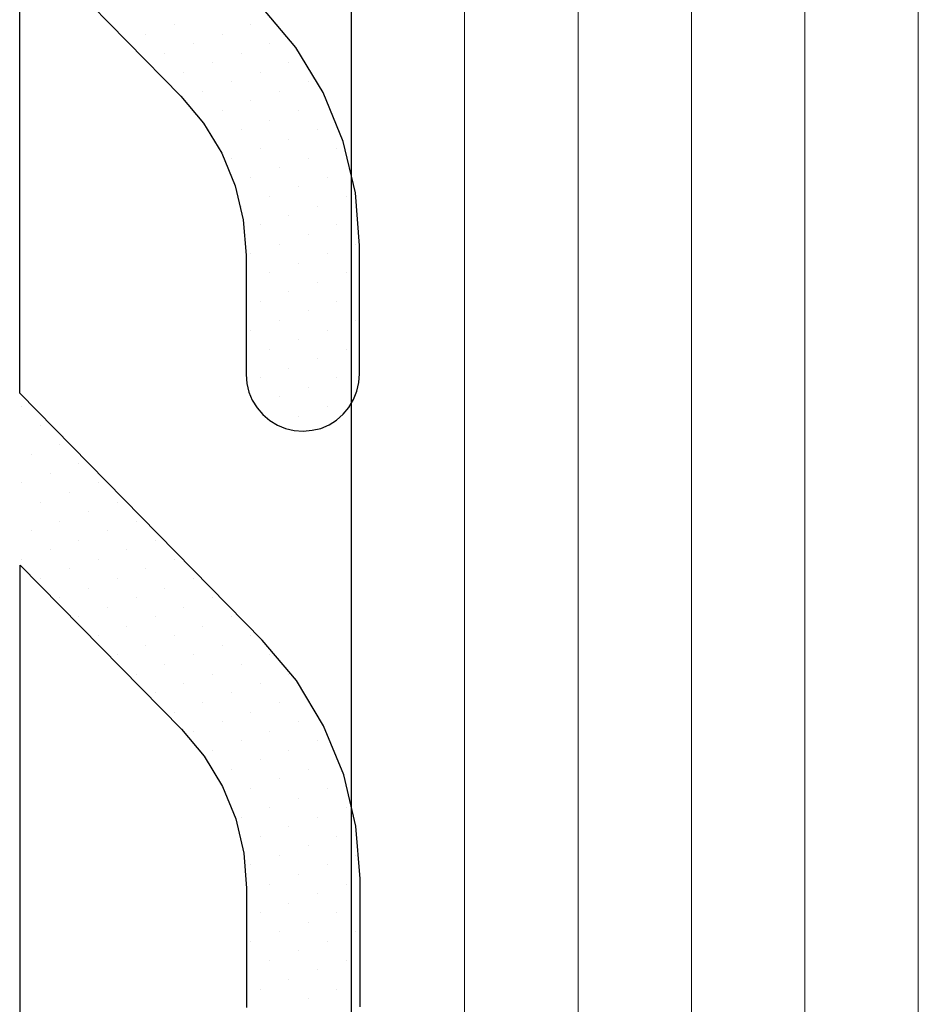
# Model space of a CAD drawing. Header units: centimetres. Extents: x -228435 to 56419, y -89367 to 477256.
# Tile 126 of 201: x 13785.44 to 13793.36, y 18585.4 to 18594.08. Entities that reach past the tile are written whole.
import ezdxf

# ---------------------------------------------------------------- set-up
doc = ezdxf.new("R2010")
doc.units = ezdxf.units.CM
doc.header["$LTSCALE"] = 50
doc.layers.get('0').update_dxf_attribs({"color": 8})
for name, color, linetype, lineweight in [('AP-GLASS', 8, 'Continuous', 25), ('AP-GLASS HATCH', 8, 'Continuous', 9), ('AP-PROFILE', 8, 'Continuous', 25)]:
    doc.layers.add(name, color=color, linetype=linetype, lineweight=lineweight)

# ---------------------------------------------------------------- blocks, each defined once
blk = doc.blocks.new('6-16-6')
at = {"layer": 'AP-GLASS', "color": 7}
blk.add_line((-32.2948, -76.7322), (51.7052, -76.7322), dxfattribs=at)
at = {"layer": 'AP-GLASS HATCH', "color": 1, "lineweight": 9}
for p, q in [((-33.2948, -77.7322), (16.7052, -77.7322)), ((-33.2948, -78.7322), (16.7052, -78.7322)), ((-33.2948, -79.7322), (16.7052, -79.7322)), ((-33.2948, -80.7322), (16.7052, -80.7322)), ((-33.2948, -81.7322), (16.7052, -81.7322))]:
    blk.add_line(p, q, dxfattribs=at)
blk = doc.blocks.new('120449_0795', base_point=(0, -166.002))
at = {"color": 0}
for p, q in [((-3.43483, -170.99553), (-3.43483, -170.99553)), ((-3.01361, -171.08016), (-3.01361, -171.08016)), ((-2.76164, -170.99553), (-2.76164, -170.99553)), ((-2.34042, -171.08016), (-2.34042, -171.08016)), ((-2.08846, -170.99553), (-2.08846, -170.99553)), ((-3.26749, -171.16478), (-3.26749, -171.16478)), ((-2.59238, -171.16478), (-2.59238, -171.16478)), ((-1.9192, -171.16478), (-1.9192, -171.16478)), ((-2.84627, -171.24941), (-2.84627, -171.24941)), ((-2.17116, -171.24941), (-2.17116, -171.24941)), ((-3.09824, -171.33404), (-3.09824, -171.33404)), ((-2.42505, -171.33404), (-2.42505, -171.33404)), ((-1.75186, -171.33404), (-1.75186, -171.33404)), ((-2.67701, -171.41675), (-2.67701, -171.41675)), ((-2.00383, -171.41675), (-2.00383, -171.41675)), ((-2.92898, -171.50138), (-2.92898, -171.50138)), ((-2.25579, -171.50138), (-2.25579, -171.50138)), ((-1.5826, -171.50138), (-1.5826, -171.50138)), ((-2.50968, -171.58601), (-2.50968, -171.58601)), ((-1.83457, -171.58601), (-1.83457, -171.58601)), ((-2.76164, -171.67064), (-2.76164, -171.67064)), ((-2.08846, -171.67064), (-2.08846, -171.67064)), ((-1.41527, -171.67064), (-1.41527, -171.67064)), ((-2.34042, -171.75334), (-2.34042, -171.75334)), ((-1.66723, -171.75334), (-1.66723, -171.75334)), ((-2.59238, -171.83797), (-2.59238, -171.83797)), ((-1.9192, -171.83797), (-1.9192, -171.83797)), ((-1.24601, -171.83797), (-1.24601, -171.83797)), ((-2.17116, -171.9226), (-2.17116, -171.9226)), ((-1.49798, -171.9226), (-1.49798, -171.9226)), ((-2.42505, -172.00723), (-2.42505, -172.00723)), ((-1.75186, -172.00723), (-1.75186, -172.00723)), ((-1.07675, -172.00723), (-1.07675, -172.00723)), ((-6.71806, -172.09186), (-6.71806, -172.09186)), ((-2.00383, -172.09186), (-2.00383, -172.09186)), ((-1.33064, -172.09186), (-1.33064, -172.09186)), ((-2.25579, -172.17456), (-2.25579, -172.17456)), ((-1.5826, -172.17456), (-1.5826, -172.17456)), ((-0.90942, -172.17456), (-0.90942, -172.17456)), ((-6.55072, -172.25919), (-6.55072, -172.25919)), ((-1.83457, -172.25919), (-1.83457, -172.25919)), ((-1.16138, -172.25919), (-1.16138, -172.25919)), ((-6.80268, -172.34382), (-6.80268, -172.34382)), ((-2.08846, -172.34382), (-2.08846, -172.34382)), ((-1.41527, -172.34382), (-1.41527, -172.34382)), ((-0.74016, -172.34382), (-0.74016, -172.34382)), ((-6.38146, -172.42845), (-6.38146, -172.42845)), ((-1.66723, -172.42845), (-1.66723, -172.42845)), ((-0.99405, -172.42845), (-0.99405, -172.42845)), ((-6.63343, -172.51116), (-6.63343, -172.51116)), ((-1.9192, -172.51116), (-1.9192, -172.51116)), ((-1.24601, -172.51116), (-1.24601, -172.51116)), ((-0.57282, -172.51116), (-0.57282, -172.51116)), ((-6.21413, -172.59579), (-6.21413, -172.59579)), ((-1.49798, -172.59579), (-1.49798, -172.59579)), ((-0.82479, -172.59579), (-0.82479, -172.59579)), ((-6.46609, -172.68042), (-6.46609, -172.68042)), ((-1.75186, -172.68042), (-1.75186, -172.68042)), ((-1.07675, -172.68042), (-1.07675, -172.68042)), ((-0.40357, -172.68042), (-0.40357, -172.68042)), ((-6.71806, -172.76505), (-6.71806, -172.76505)), ((-6.04487, -172.76505), (-6.04487, -172.76505)), ((-1.33064, -172.76505), (-1.33064, -172.76505)), ((-0.65745, -172.76505), (-0.65745, -172.76505)), ((-6.29683, -172.84775), (-6.29683, -172.84775)), ((-5.62365, -172.84775), (-5.62365, -172.84775)), ((-1.5826, -172.84775), (-1.5826, -172.84775)), ((-0.90942, -172.84775), (-0.90942, -172.84775)), ((-0.23623, -172.84775), (-0.23623, -172.84775)), ((-6.55072, -172.93238), (-6.55072, -172.93238)), ((-5.87561, -172.93238), (-5.87561, -172.93238)), ((-5.20242, -172.93238), (-5.20242, -172.93238)), ((-1.16138, -172.93238), (-1.16138, -172.93238)), ((-0.4882, -172.93238), (-0.4882, -172.93238)), ((0.18499, -172.93238), (0.18499, -172.93238)), ((-6.80268, -173.01701), (-6.80268, -173.01701)), ((-6.1295, -173.01701), (-6.1295, -173.01701)), ((-5.45631, -173.01701), (-5.45631, -173.01701)), ((-4.7812, -173.01701), (-4.7812, -173.01701)), ((-4.10802, -173.01701), (-4.10802, -173.01701)), ((-1.41527, -173.01701), (-1.41527, -173.01701)), ((-0.74016, -173.01701), (-0.74016, -173.01701)), ((-0.06697, -173.01701), (-0.06697, -173.01701)), ((0.60621, -173.01701), (0.60621, -173.01701)), ((1.2794, -173.01701), (1.2794, -173.01701)), ((-6.38146, -173.10164), (-6.38146, -173.10164)), ((-5.70828, -173.10164), (-5.70828, -173.10164)), ((-5.03509, -173.10164), (-5.03509, -173.10164)), ((-4.3619, -173.10164), (-4.3619, -173.10164)), ((-3.68679, -173.10164), (-3.68679, -173.10164)), ((-0.99405, -173.10164), (-0.99405, -173.10164)), ((-0.32086, -173.10164), (-0.32086, -173.10164)), ((0.35425, -173.10164), (0.35425, -173.10164)), ((1.02744, -173.10164), (1.02744, -173.10164)), ((1.70062, -173.10164), (1.70062, -173.10164)), ((-6.63343, -173.18627), (-6.63343, -173.18627)), ((-5.96024, -173.18627), (-5.96024, -173.18627)), ((-5.28705, -173.18627), (-5.28705, -173.18627)), ((-4.61387, -173.18627), (-4.61387, -173.18627)), ((-3.94068, -173.18627), (-3.94068, -173.18627)), ((-1.24601, -173.18627), (-1.24601, -173.18627)), ((-0.57282, -173.18627), (-0.57282, -173.18627)), ((0.10036, -173.18627), (0.10036, -173.18627)), ((0.77547, -173.18627), (0.77547, -173.18627)), ((1.44866, -173.18627), (1.44866, -173.18627)), ((-6.21413, -173.26897), (-6.21413, -173.26897)), ((-5.53902, -173.26897), (-5.53902, -173.26897)), ((-4.86583, -173.26897), (-4.86583, -173.26897)), ((-4.19264, -173.26897), (-4.19264, -173.26897)), ((-3.51946, -173.26897), (-3.51946, -173.26897)), ((-0.82479, -173.26897), (-0.82479, -173.26897)), ((-0.1516, -173.26897), (-0.1516, -173.26897)), ((0.52158, -173.26897), (0.52158, -173.26897)), ((1.19477, -173.26897), (1.19477, -173.26897)), ((-6.46609, -173.3536), (-6.46609, -173.3536)), ((-5.7929, -173.3536), (-5.7929, -173.3536)), ((-5.11779, -173.3536), (-5.11779, -173.3536)), ((-4.44461, -173.3536), (-4.44461, -173.3536)), ((-3.77142, -173.3536), (-3.77142, -173.3536)), ((-1.07675, -173.3536), (-1.07675, -173.3536)), ((-0.40357, -173.3536), (-0.40357, -173.3536)), ((0.26962, -173.3536), (0.26962, -173.3536)), ((0.94281, -173.3536), (0.94281, -173.3536)), ((1.61599, -173.3536), (1.61599, -173.3536)), ((-6.04487, -173.43823), (-6.04487, -173.43823)), ((-5.37168, -173.43823), (-5.37168, -173.43823)), ((-4.6985, -173.43823), (-4.6985, -173.43823)), ((-4.02339, -173.43823), (-4.02339, -173.43823)), ((-3.3502, -173.43823), (-3.3502, -173.43823)), ((-0.65745, -173.43823), (-0.65745, -173.43823)), ((0.01766, -173.43823), (0.01766, -173.43823)), ((0.69084, -173.43823), (0.69084, -173.43823)), ((1.36403, -173.43823), (1.36403, -173.43823)), ((-6.29683, -173.52286), (-6.29683, -173.52286)), ((-5.62365, -173.52286), (-5.62365, -173.52286)), ((-4.95046, -173.52286), (-4.95046, -173.52286)), ((-4.27727, -173.52286), (-4.27727, -173.52286)), ((-3.60409, -173.52286), (-3.60409, -173.52286)), ((-0.23623, -173.52286), (-0.23623, -173.52286)), ((0.43695, -173.52286), (0.43695, -173.52286)), ((1.11206, -173.52286), (1.11206, -173.52286)), ((1.78525, -173.52286), (1.78525, -173.52286)), ((-5.87561, -173.60557), (-5.87561, -173.60557)), ((-5.20242, -173.60557), (-5.20242, -173.60557)), ((-4.52924, -173.60557), (-4.52924, -173.60557)), ((-3.85605, -173.60557), (-3.85605, -173.60557)), ((-0.4882, -173.60557), (-0.4882, -173.60557)), ((0.18499, -173.60557), (0.18499, -173.60557)), ((0.85818, -173.60557), (0.85818, -173.60557)), ((1.53136, -173.60557), (1.53136, -173.60557)), ((-6.1295, -173.6902), (-6.1295, -173.6902)), ((-5.45631, -173.6902), (-5.45631, -173.6902)), ((-4.7812, -173.6902), (-4.7812, -173.6902)), ((-4.10802, -173.6902), (-4.10802, -173.6902)), ((-3.43483, -173.6902), (-3.43483, -173.6902)), ((-0.06697, -173.6902), (-0.06697, -173.6902)), ((0.60621, -173.6902), (0.60621, -173.6902)), ((1.2794, -173.6902), (1.2794, -173.6902)), ((-5.70828, -173.77482), (-5.70828, -173.77482)), ((-5.03509, -173.77482), (-5.03509, -173.77482)), ((-4.3619, -173.77482), (-4.3619, -173.77482)), ((-3.68679, -173.77482), (-3.68679, -173.77482)), ((-0.32086, -173.77482), (-0.32086, -173.77482)), ((0.35425, -173.77482), (0.35425, -173.77482)), ((1.02744, -173.77482), (1.02744, -173.77482)), ((1.70062, -173.77482), (1.70062, -173.77482)), ((-5.28705, -173.85945), (-5.28705, -173.85945)), ((-4.86583, -173.94216), (-4.86583, -173.94216)), ((-4.61387, -173.85945), (-4.61387, -173.85945)), ((-4.19264, -173.94216), (-4.19264, -173.94216)), ((-3.94068, -173.85945), (-3.94068, -173.85945)), ((0.10036, -173.85945), (0.10036, -173.85945)), ((0.52158, -173.94216), (0.52158, -173.94216)), ((0.77547, -173.85945), (0.77547, -173.85945)), ((1.19477, -173.94216), (1.19477, -173.94216)), ((1.44866, -173.85945), (1.44866, -173.85945))]:
    blk.add_line(p, q, dxfattribs=at)
for points in [[(1.85834, -173.98063), (0.72739, -173.98063), (0.26385, -173.94408), (-0.18815, -173.83637), (-0.61899, -173.65942), (-1.01905, -173.419), (-1.37488, -173.11895), (-3.55216, -170.98014), (-7.6182, -170.98014), (-6.17181, -172.40152), (-5.93331, -172.60156), (-5.66788, -172.76312), (-5.3813, -172.88045), (-5.07933, -172.95161), (-4.76966, -172.97662), (-3.71757, -172.97662), (-3.63871, -172.98239), (-3.56177, -172.9997), (-3.49061, -173.03047), (-3.42329, -173.07279), (-3.36366, -173.1228), (-3.31173, -173.18434), (-3.27134, -173.25166), (-3.24057, -173.32475), (-3.22326, -173.39976), (-3.21749, -173.47862), (-3.22518, -173.55748), (-3.24249, -173.63442), (-3.27326, -173.70751), (-3.31558, -173.7729), (-3.36751, -173.83253), (-3.42714, -173.88253), (-3.49638, -173.92293), (-3.56947, -173.9537), (-3.6464, -173.97101), (-3.72334, -173.97678), (-4.85429, -173.97486), (-5.31783, -173.94024), (-5.77175, -173.83253), (-6.20259, -173.65557), (-6.60073, -173.41515), (-6.95656, -173.1151)], [(2.40266, -170.98399), (-2.03652, -170.98399), (-0.59014, -172.40729), (-0.35163, -172.6054), (-0.08621, -172.76697), (0.20038, -172.8843), (0.50235, -172.95546), (0.81202, -172.98046), (1.86411, -172.98046)]]:
    blk.add_lwpolyline(points)
blk = doc.blocks.new('A$C15697EDD')
at = {"layer": 'AP-PROFILE', "xscale": -1}
for name, p in [('120449_0795', (1639.2195, 2087.9236, 6300)), ('6-16-6', (1616.1247, 2156.7558, 6300))]:
    blk.add_blockref(name, p, dxfattribs=at)

msp = doc.modelspace()

# ---------------------------------------------------------------- block references
at = {"rotation": 90}
msp.add_blockref('A$C15697EDD', (15868.3831, 16948.0192, -6300), dxfattribs=at)

doc.saveas('drawing.dxf')
